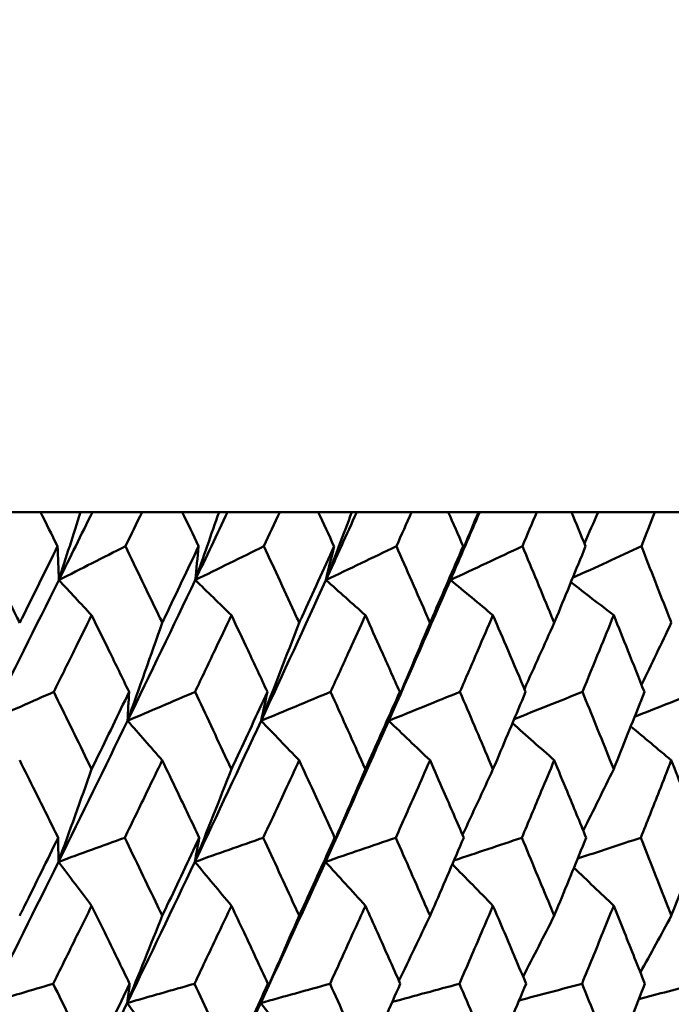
# Model space of a CAD drawing. Header units: millimetres. Extents: x 123 to 2417, y 726 to 3130.
# Tile 15 of 244: x 521.27 to 526.22, y 812.58 to 820.05. Entities that reach past the tile are written whole.
import ezdxf

# ---------------------------------------------------------------- set-up
doc = ezdxf.new("R2010")
doc.units = ezdxf.units.MM
doc.header["$LTSCALE"] = 12
doc.layers.add('Widoczne (ISO)', color=7, linetype='Continuous', lineweight=50)

msp = doc.modelspace()

# ---------------------------------------------------------------- linework, layer by layer
at = {"layer": 'Widoczne (ISO)'}
for p, q in [((521.4312, 816.3166), (521.1152, 816.3166)), ((521.4312, 816.3166), (521.7346, 816.3166)), ((521.7346, 816.3166), (521.8256, 816.3166)), ((521.8256, 816.3166), (522.2024, 816.3166)), ((522.5069, 816.3166), (522.2024, 816.3166)), ((522.5069, 816.3166), (522.7866, 816.3166)), ((522.7866, 816.3166), (522.8505, 816.3166)), ((522.8505, 816.3166), (523.2479, 816.3166)), ((523.5396, 816.3166), (523.2479, 816.3166)), ((523.5396, 816.3166), (523.7946, 816.3166)), ((523.7946, 816.3166), (523.8312, 816.3166)), ((523.8312, 816.3166), (524.2476, 816.3166)), ((524.5254, 816.3166), (524.2476, 816.3166)), ((524.5254, 816.3166), (524.7546, 816.3166)), ((524.7546, 816.3166), (524.7638, 816.3166)), ((524.7638, 816.3166), (525.1975, 816.3166)), ((525.4604, 816.3166), (525.1975, 816.3166)), ((525.4604, 816.3166), (525.6629, 816.3166)), ((525.6629, 816.3166), (526.0939, 816.3166)), ((526.3408, 816.3166), (526.0939, 816.3166))]:
    msp.add_line(p, q, dxfattribs=at)
msp.add_circle((511.6385, 776.3166), 50, dxfattribs=at)
for points, knots in [([(521.5605, 816.0573), (521.5602, 816.0578), (521.5599, 816.0584), (521.517, 816.1448), (521.4742, 816.2307), (521.4312, 816.3166)], [0.02951568, 0.02951568, 0.02951568, 0.02951568, 0.02969929, 0.02969929, 0.05939589, 0.05939589, 0.05939589, 0.05939589]), ([(522.2024, 816.3166), (522.1606, 816.2307), (522.1187, 816.1448), (522.0765, 816.0584), (522.0762, 816.0578), (522.076, 816.0573)], [0, 0, 0, 0, 0.02969567, 0.02969567, 0.02988021, 0.02988021, 0.02988021, 0.02988021]), ([(522.6313, 816.0573), (522.631, 816.0578), (522.6308, 816.0584), (522.5894, 816.1448), (522.5482, 816.2307), (522.5069, 816.3166)], [0.02951568, 0.02951568, 0.02951568, 0.02951568, 0.02969929, 0.02969929, 0.05939589, 0.05939589, 0.05939589, 0.05939589]), ([(523.2479, 816.3166), (523.2078, 816.2307), (523.1676, 816.1448), (523.1271, 816.0584), (523.1269, 816.0578), (523.1266, 816.0573)], [0, 0, 0, 0, 0.02969567, 0.02969567, 0.02988021, 0.02988021, 0.02988021, 0.02988021]), ([(523.6587, 816.0573), (523.6584, 816.0578), (523.6582, 816.0584), (523.6186, 816.1448), (523.5792, 816.2307), (523.5396, 816.3166)], [0.02951568, 0.02951568, 0.02951568, 0.02951568, 0.02969929, 0.02969929, 0.05939589, 0.05939589, 0.05939589, 0.05939589]), ([(524.2476, 816.3166), (524.2093, 816.2307), (524.171, 816.1448), (524.1324, 816.0584), (524.1322, 816.0578), (524.1319, 816.0573)], [0, 0, 0, 0, 0.02969567, 0.02969567, 0.02988021, 0.02988021, 0.02988021, 0.02988021]), ([(524.6387, 816.0573), (524.6384, 816.0578), (524.6382, 816.0584), (524.6006, 816.1448), (524.5631, 816.2307), (524.5254, 816.3166)], [0.02951568, 0.02951568, 0.02951568, 0.02951568, 0.02969929, 0.02969929, 0.05939589, 0.05939589, 0.05939589, 0.05939589]), ([(525.1975, 816.3166), (525.1613, 816.2307), (525.125, 816.1448), (525.0884, 816.0584), (525.0881, 816.0578), (525.0879, 816.0573)], [0, 0, 0, 0, 0.02969567, 0.02969567, 0.02988021, 0.02988021, 0.02988021, 0.02988021]), ([(525.5673, 816.0573), (525.5671, 816.0578), (525.5669, 816.0584), (525.5314, 816.1448), (525.4959, 816.2307), (525.4604, 816.3166)], [0.02951568, 0.02951568, 0.02951568, 0.02951568, 0.02969929, 0.02969929, 0.05939589, 0.05939589, 0.05939589, 0.05939589]), ([(526.0939, 816.3166), (526.0599, 816.2307), (526.0257, 816.1448), (525.9913, 816.0584), (525.991, 816.0578), (525.9908, 816.0573)], [0, 0, 0, 0, 0.02969567, 0.02969567, 0.02988021, 0.02988021, 0.02988021, 0.02988021]), ([(520.9841, 816.0573), (521.0729, 815.88), (521.1613, 815.7026), (521.2574, 815.509), (521.2655, 815.4926), (521.2736, 815.4763)], [0.0297954, 0.0297954, 0.0297954, 0.0297954, 0.09092493, 0.09092493, 0.09655955, 0.09655955, 0.09655955, 0.09655955]), ([(521.2736, 815.4763), (521.2817, 815.4925), (521.2897, 815.5087), (521.3857, 815.7024), (521.4732, 815.8799), (521.5605, 816.0573)], [0.0853813, 0.0853813, 0.0853813, 0.0853813, 0.09097809, 0.09097809, 0.15214536, 0.15214536, 0.15214536, 0.15214536]), ([(522.076, 816.0573), (522.1616, 815.88), (522.2468, 815.7026), (522.3394, 815.509), (522.3473, 815.4926), (522.3551, 815.4763)], [0.0297954, 0.0297954, 0.0297954, 0.0297954, 0.09092493, 0.09092493, 0.09655955, 0.09655955, 0.09655955, 0.09655955]), ([(522.3551, 815.4763), (522.3628, 815.4925), (522.3706, 815.5087), (522.463, 815.7024), (522.5473, 815.8799), (522.6313, 816.0573)], [0.0853813, 0.0853813, 0.0853813, 0.0853813, 0.09097809, 0.09097809, 0.15214536, 0.15214536, 0.15214536, 0.15214536]), ([(523.1266, 816.0573), (523.2088, 815.88), (523.2905, 815.7026), (523.3793, 815.509), (523.3868, 815.4926), (523.3942, 815.4763)], [0.0297954, 0.0297954, 0.0297954, 0.0297954, 0.09092493, 0.09092493, 0.09655955, 0.09655955, 0.09655955, 0.09655955]), ([(523.3942, 815.4763), (523.4017, 815.4925), (523.4091, 815.5087), (523.4977, 815.7024), (523.5784, 815.8799), (523.6587, 816.0573)], [0.0853813, 0.0853813, 0.0853813, 0.0853813, 0.09097809, 0.09097809, 0.15214536, 0.15214536, 0.15214536, 0.15214536]), ([(524.1319, 816.0573), (524.2103, 815.88), (524.2882, 815.7026), (524.3728, 815.509), (524.3799, 815.4926), (524.387, 815.4763)], [0.0297954, 0.0297954, 0.0297954, 0.0297954, 0.09092493, 0.09092493, 0.09655955, 0.09655955, 0.09655955, 0.09655955]), ([(524.387, 815.4763), (524.3941, 815.4925), (524.4012, 815.5087), (524.4855, 815.7024), (524.5623, 815.8799), (524.6387, 816.0573)], [0.0853813, 0.0853813, 0.0853813, 0.0853813, 0.09097809, 0.09097809, 0.15214536, 0.15214536, 0.15214536, 0.15214536]), ([(525.0879, 816.0573), (525.1622, 815.88), (525.236, 815.7026), (525.316, 815.509), (525.3227, 815.4926), (525.3295, 815.4763)], [0.0297954, 0.0297954, 0.0297954, 0.0297954, 0.09092493, 0.09092493, 0.09655955, 0.09655955, 0.09655955, 0.09655955]), ([(525.3295, 815.4763), (525.3362, 815.4925), (525.3429, 815.5087), (525.4227, 815.7024), (525.4953, 815.8799), (525.5673, 816.0573)], [0.0853813, 0.0853813, 0.0853813, 0.0853813, 0.09097809, 0.09097809, 0.15214536, 0.15214536, 0.15214536, 0.15214536]), ([(525.9908, 816.0573), (526.0607, 815.88), (526.1301, 815.7026), (526.2052, 815.509), (526.2116, 815.4926), (526.2179, 815.4763)], [0.0297954, 0.0297954, 0.0297954, 0.0297954, 0.09092493, 0.09092493, 0.09655955, 0.09655955, 0.09655955, 0.09655955]), ([(521.8194, 815.534), (521.7756, 815.4451), (521.7318, 815.3562), (521.6361, 815.1624), (521.5841, 815.0575), (521.5321, 814.9526)], [0.03078053, 0.03078053, 0.03078053, 0.03078053, 0.06149921, 0.06149921, 0.09773041, 0.09773041, 0.09773041, 0.09773041]), ([(522.1038, 814.9526), (522.0528, 815.0575), (522.0016, 815.1624), (521.9068, 815.3561), (521.8631, 815.445), (521.8194, 815.534)], [0.02528165, 0.02528165, 0.02528165, 0.02528165, 0.06150593, 0.06150593, 0.09223152, 0.09223152, 0.09223152, 0.09223152]), ([(522.8802, 815.534), (522.8382, 815.4451), (522.796, 815.3562), (522.704, 815.1624), (522.654, 815.0575), (522.604, 814.9526)], [0.03078053, 0.03078053, 0.03078053, 0.03078053, 0.06149921, 0.06149921, 0.09773041, 0.09773041, 0.09773041, 0.09773041]), ([(523.1533, 814.9526), (523.1044, 815.0575), (523.0553, 815.1624), (522.9642, 815.3561), (522.9222, 815.445), (522.8802, 815.534)], [0.02528165, 0.02528165, 0.02528165, 0.02528165, 0.06150593, 0.06150593, 0.09223152, 0.09223152, 0.09223152, 0.09223152]), ([(523.8967, 815.534), (523.8565, 815.4451), (523.8162, 815.3562), (523.7283, 815.1624), (523.6805, 815.0575), (523.6326, 814.9526)], [0.03078053, 0.03078053, 0.03078053, 0.03078053, 0.06149921, 0.06149921, 0.09773041, 0.09773041, 0.09773041, 0.09773041]), ([(524.1574, 814.9526), (524.1107, 815.0575), (524.0638, 815.1624), (523.9769, 815.3561), (523.9368, 815.445), (523.8967, 815.534)], [0.02528165, 0.02528165, 0.02528165, 0.02528165, 0.06150593, 0.06150593, 0.09223152, 0.09223152, 0.09223152, 0.09223152]), ([(524.8648, 815.534), (524.8266, 815.4451), (524.7884, 815.3562), (524.7048, 815.1624), (524.6594, 815.0575), (524.6138, 814.9526)], [0.03078053, 0.03078053, 0.03078053, 0.03078053, 0.06149921, 0.06149921, 0.09773041, 0.09773041, 0.09773041, 0.09773041]), ([(525.1121, 814.9526), (525.0678, 815.0575), (525.0234, 815.1624), (524.9409, 815.3561), (524.9029, 815.445), (524.8648, 815.534)], [0.02528165, 0.02528165, 0.02528165, 0.02528165, 0.06150593, 0.06150593, 0.09223152, 0.09223152, 0.09223152, 0.09223152]), ([(525.7807, 815.534), (525.7447, 815.4451), (525.7087, 815.3562), (525.6298, 815.1624), (525.5869, 815.0575), (525.5439, 814.9526)], [0.03078053, 0.03078053, 0.03078053, 0.03078053, 0.06149921, 0.06149921, 0.09773041, 0.09773041, 0.09773041, 0.09773041]), ([(526.0136, 814.9526), (525.9719, 815.0575), (525.9301, 815.1624), (525.8524, 815.3561), (525.8166, 815.445), (525.7807, 815.534)], [0.02528165, 0.02528165, 0.02528165, 0.02528165, 0.06150593, 0.06150593, 0.09223152, 0.09223152, 0.09223152, 0.09223152]), ([(521.5321, 814.9526), (521.6164, 814.7811), (521.7003, 814.6096), (521.7957, 814.4138), (521.8076, 814.3895), (521.8194, 814.3653)], [0.02983351, 0.02983351, 0.02983351, 0.02983351, 0.0889495, 0.0889495, 0.09731113, 0.09731113, 0.09731113, 0.09731113]), ([(521.8194, 814.3653), (521.8311, 814.3894), (521.8429, 814.4136), (521.9381, 814.6094), (522.0211, 814.781), (522.1038, 814.9526)], [0.0806421, 0.0806421, 0.0806421, 0.0806421, 0.08897282, 0.08897282, 0.14811965, 0.14811965, 0.14811965, 0.14811965]), ([(522.604, 814.9526), (522.6851, 814.7811), (522.7658, 814.6096), (522.8575, 814.4138), (522.8689, 814.3895), (522.8802, 814.3653)], [0.02983351, 0.02983351, 0.02983351, 0.02983351, 0.0889495, 0.0889495, 0.09731113, 0.09731113, 0.09731113, 0.09731113]), ([(522.8802, 814.3653), (522.8915, 814.3894), (522.9028, 814.4136), (522.9942, 814.6094), (523.074, 814.781), (523.1533, 814.9526)], [0.0806421, 0.0806421, 0.0806421, 0.0806421, 0.08897282, 0.08897282, 0.14811965, 0.14811965, 0.14811965, 0.14811965]), ([(523.6326, 814.9526), (523.7102, 814.7811), (523.7874, 814.6096), (523.875, 814.4138), (523.8858, 814.3895), (523.8967, 814.3653)], [0.02983351, 0.02983351, 0.02983351, 0.02983351, 0.0889495, 0.0889495, 0.09731113, 0.09731113, 0.09731113, 0.09731113]), ([(523.8967, 814.3653), (523.9075, 814.3894), (523.9183, 814.4136), (524.0056, 814.6094), (524.0817, 814.781), (524.1574, 814.9526)], [0.0806421, 0.0806421, 0.0806421, 0.0806421, 0.08897282, 0.08897282, 0.14811965, 0.14811965, 0.14811965, 0.14811965]), ([(524.6138, 814.9526), (524.6876, 814.7811), (524.761, 814.6096), (524.8442, 814.4138), (524.8545, 814.3895), (524.8648, 814.3653)], [0.02983351, 0.02983351, 0.02983351, 0.02983351, 0.0889495, 0.0889495, 0.09731113, 0.09731113, 0.09731113, 0.09731113]), ([(524.8648, 814.3653), (524.875, 814.3894), (524.8853, 814.4136), (524.9682, 814.6094), (525.0403, 814.781), (525.1121, 814.9526)], [0.0806421, 0.0806421, 0.0806421, 0.0806421, 0.08897282, 0.08897282, 0.14811965, 0.14811965, 0.14811965, 0.14811965]), ([(525.5439, 814.9526), (525.6136, 814.7811), (525.6828, 814.6096), (525.7613, 814.4138), (525.771, 814.3895), (525.7807, 814.3653)], [0.02983351, 0.02983351, 0.02983351, 0.02983351, 0.0889495, 0.0889495, 0.09731113, 0.09731113, 0.09731113, 0.09731113]), ([(525.7807, 814.3653), (525.7903, 814.3894), (525.8, 814.4136), (525.8781, 814.6094), (525.9461, 814.781), (526.0136, 814.9526)], [0.0806421, 0.0806421, 0.0806421, 0.0806421, 0.08897282, 0.08897282, 0.14811965, 0.14811965, 0.14811965, 0.14811965]), ([(521.5657, 813.8461), (521.5076, 813.9635), (521.4494, 814.0808), (521.352, 814.2766), (521.3128, 814.3551), (521.2736, 814.4336)], [0.02104899, 0.02104899, 0.02104899, 0.02104899, 0.0615671, 0.0615671, 0.08866561, 0.08866561, 0.08866561, 0.08866561]), ([(522.3551, 814.4336), (522.3173, 814.3551), (522.2794, 814.2767), (522.1848, 814.0809), (522.1279, 813.9635), (522.0709, 813.8461)], [0.03448054, 0.03448054, 0.03448054, 0.03448054, 0.06157222, 0.06157222, 0.10209717, 0.10209717, 0.10209717, 0.10209717]), ([(522.6363, 813.8461), (522.5804, 813.9635), (522.5244, 814.0808), (522.4305, 814.2766), (522.3929, 814.3551), (522.3551, 814.4336)], [0.02104899, 0.02104899, 0.02104899, 0.02104899, 0.0615671, 0.0615671, 0.08866561, 0.08866561, 0.08866561, 0.08866561]), ([(523.3942, 814.4336), (523.358, 814.3551), (523.3218, 814.2767), (523.231, 814.0809), (523.1765, 813.9635), (523.1217, 813.8461)], [0.03448054, 0.03448054, 0.03448054, 0.03448054, 0.06157222, 0.06157222, 0.10209717, 0.10209717, 0.10209717, 0.10209717]), ([(523.6635, 813.8461), (523.61, 813.9635), (523.5564, 814.0808), (523.4666, 814.2766), (523.4304, 814.3551), (523.3942, 814.4336)], [0.02104899, 0.02104899, 0.02104899, 0.02104899, 0.0615671, 0.0615671, 0.08866561, 0.08866561, 0.08866561, 0.08866561]), ([(524.387, 814.4336), (524.3525, 814.3551), (524.318, 814.2767), (524.2315, 814.0809), (524.1795, 813.9635), (524.1272, 813.8461)], [0.03448054, 0.03448054, 0.03448054, 0.03448054, 0.06157222, 0.06157222, 0.10209717, 0.10209717, 0.10209717, 0.10209717]), ([(524.6432, 813.8461), (524.5924, 813.9635), (524.5414, 814.0808), (524.4559, 814.2766), (524.4215, 814.3551), (524.387, 814.4336)], [0.02104899, 0.02104899, 0.02104899, 0.02104899, 0.0615671, 0.0615671, 0.08866561, 0.08866561, 0.08866561, 0.08866561]), ([(525.3295, 814.4336), (525.2969, 814.3551), (525.2642, 814.2767), (525.1823, 814.0809), (525.133, 813.9635), (525.0835, 813.8461)], [0.03448054, 0.03448054, 0.03448054, 0.03448054, 0.06157222, 0.06157222, 0.10209717, 0.10209717, 0.10209717, 0.10209717]), ([(525.5716, 813.8461), (525.5237, 813.9635), (525.4755, 814.0808), (525.3946, 814.2766), (525.3621, 814.3551), (525.3295, 814.4336)], [0.02104899, 0.02104899, 0.02104899, 0.02104899, 0.0615671, 0.0615671, 0.08866561, 0.08866561, 0.08866561, 0.08866561]), ([(526.2179, 814.4336), (526.1873, 814.3551), (526.1566, 814.2767), (526.0796, 814.0809), (526.0332, 813.9635), (525.9867, 813.8461)], [0.03448054, 0.03448054, 0.03448054, 0.03448054, 0.06157222, 0.06157222, 0.10209717, 0.10209717, 0.10209717, 0.10209717]), ([(526.4451, 813.8461), (526.4001, 813.9635), (526.3549, 814.0808), (526.2791, 814.2766), (526.2485, 814.3551), (526.2179, 814.4336)], [0.02104899, 0.02104899, 0.02104899, 0.02104899, 0.0615671, 0.0615671, 0.08866561, 0.08866561, 0.08866561, 0.08866561]), ([(521.2736, 813.2538), (521.2861, 813.279), (521.2985, 813.3042), (521.3962, 813.5016), (521.4811, 813.6739), (521.5657, 813.8461)], [0.07597559, 0.07597559, 0.07597559, 0.07597559, 0.08464777, 0.08464777, 0.14401425, 0.14401425, 0.14401425, 0.14401425]), ([(522.0709, 813.8461), (522.1539, 813.6739), (522.2366, 813.5017), (522.331, 813.3043), (522.343, 813.2791), (522.3551, 813.2538)], [0.02530969, 0.02530969, 0.02530969, 0.02530969, 0.08465152, 0.08465152, 0.09334823, 0.09334823, 0.09334823, 0.09334823]), ([(522.3551, 813.2538), (522.3671, 813.279), (522.3791, 813.3042), (522.4732, 813.5016), (522.5549, 813.6739), (522.6363, 813.8461)], [0.07597559, 0.07597559, 0.07597559, 0.07597559, 0.08464777, 0.08464777, 0.14401425, 0.14401425, 0.14401425, 0.14401425]), ([(523.1217, 813.8461), (523.2014, 813.6739), (523.2807, 813.5017), (523.3711, 813.3043), (523.3827, 813.2791), (523.3942, 813.2538)], [0.02530969, 0.02530969, 0.02530969, 0.02530969, 0.08465152, 0.08465152, 0.09334823, 0.09334823, 0.09334823, 0.09334823]), ([(523.3942, 813.2538), (523.4057, 813.279), (523.4173, 813.3042), (523.5074, 813.5016), (523.5857, 813.6739), (523.6635, 813.8461)], [0.07597559, 0.07597559, 0.07597559, 0.07597559, 0.08464777, 0.08464777, 0.14401425, 0.14401425, 0.14401425, 0.14401425]), ([(524.1272, 813.8461), (524.2033, 813.6739), (524.2789, 813.5017), (524.365, 813.3043), (524.376, 813.2791), (524.387, 813.2538)], [0.02530969, 0.02530969, 0.02530969, 0.02530969, 0.08465152, 0.08465152, 0.09334823, 0.09334823, 0.09334823, 0.09334823]), ([(524.387, 813.2538), (524.398, 813.279), (524.4089, 813.3042), (524.4948, 813.5016), (524.5692, 813.6739), (524.6432, 813.8461)], [0.07597559, 0.07597559, 0.07597559, 0.07597559, 0.08464777, 0.08464777, 0.14401425, 0.14401425, 0.14401425, 0.14401425]), ([(525.0835, 813.8461), (525.1555, 813.6739), (525.2271, 813.5017), (525.3087, 813.3043), (525.3191, 813.2791), (525.3295, 813.2538)], [0.02530969, 0.02530969, 0.02530969, 0.02530969, 0.08465152, 0.08465152, 0.09334823, 0.09334823, 0.09334823, 0.09334823]), ([(525.3295, 813.2538), (525.3398, 813.279), (525.3502, 813.3042), (525.4314, 813.5016), (525.5018, 813.6739), (525.5716, 813.8461)], [0.07597559, 0.07597559, 0.07597559, 0.07597559, 0.08464777, 0.08464777, 0.14401425, 0.14401425, 0.14401425, 0.14401425]), ([(525.9867, 813.8461), (526.0545, 813.6739), (526.1218, 813.5017), (526.1984, 813.3043), (526.2081, 813.2791), (526.2179, 813.2538)], [0.02530969, 0.02530969, 0.02530969, 0.02530969, 0.08465152, 0.08465152, 0.09334823, 0.09334823, 0.09334823, 0.09334823]), ([(526.2179, 813.2538), (526.2276, 813.279), (526.2374, 813.3042), (526.3136, 813.5016), (526.3796, 813.6739), (526.4451, 813.8461)], [0.07597559, 0.07597559, 0.07597559, 0.07597559, 0.08464777, 0.08464777, 0.14401425, 0.14401425, 0.14401425, 0.14401425]), ([(521.8194, 813.3308), (521.7862, 813.2632), (521.753, 813.1955), (521.656, 812.9981), (521.592, 812.8684), (521.5278, 812.7387)], [0.03825175, 0.03825175, 0.03825175, 0.03825175, 0.06160817, 0.06160817, 0.10638617, 0.10638617, 0.10638617, 0.10638617]), ([(522.108, 812.7387), (522.0451, 812.8684), (521.982, 812.9981), (521.8856, 813.1955), (521.8525, 813.2632), (521.8194, 813.3308)], [0.01681985, 0.01681985, 0.01681985, 0.01681985, 0.06159108, 0.06159108, 0.08495433, 0.08495433, 0.08495433, 0.08495433]), ([(522.8802, 813.3308), (522.8483, 813.2632), (522.8164, 813.1955), (522.7231, 812.9981), (522.6616, 812.8684), (522.5999, 812.7387)], [0.03825175, 0.03825175, 0.03825175, 0.03825175, 0.06160817, 0.06160817, 0.10638617, 0.10638617, 0.10638617, 0.10638617]), ([(523.1573, 812.7387), (523.097, 812.8684), (523.0364, 812.9981), (522.9439, 813.1955), (522.9121, 813.2632), (522.8802, 813.3308)], [0.01681985, 0.01681985, 0.01681985, 0.01681985, 0.06159108, 0.06159108, 0.08495433, 0.08495433, 0.08495433, 0.08495433]), ([(523.8967, 813.3308), (523.8662, 813.2632), (523.8357, 813.1955), (523.7466, 812.9981), (523.6877, 812.8684), (523.6286, 812.7387)], [0.03825175, 0.03825175, 0.03825175, 0.03825175, 0.06160817, 0.06160817, 0.10638617, 0.10638617, 0.10638617, 0.10638617]), ([(524.1612, 812.7387), (524.1037, 812.8684), (524.0459, 812.9981), (523.9575, 813.1955), (523.9271, 813.2632), (523.8967, 813.3308)], [0.01681985, 0.01681985, 0.01681985, 0.01681985, 0.06159108, 0.06159108, 0.08495433, 0.08495433, 0.08495433, 0.08495433]), ([(524.8648, 813.3308), (524.8359, 813.2632), (524.8069, 813.1955), (524.7222, 812.9981), (524.6663, 812.8684), (524.6101, 812.7387)], [0.03825175, 0.03825175, 0.03825175, 0.03825175, 0.06160817, 0.06160817, 0.10638617, 0.10638617, 0.10638617, 0.10638617]), ([(525.1157, 812.7387), (525.0612, 812.8684), (525.0063, 812.9981), (524.9225, 813.1955), (524.8937, 813.2632), (524.8648, 813.3308)], [0.01681985, 0.01681985, 0.01681985, 0.01681985, 0.06159108, 0.06159108, 0.08495433, 0.08495433, 0.08495433, 0.08495433]), ([(525.7807, 813.3308), (525.7534, 813.2632), (525.7261, 813.1955), (525.6462, 812.9981), (525.5934, 812.8684), (525.5404, 812.7387)], [0.03825175, 0.03825175, 0.03825175, 0.03825175, 0.06160817, 0.06160817, 0.10638617, 0.10638617, 0.10638617, 0.10638617]), ([(526.017, 812.7387), (525.9657, 812.8684), (525.9141, 812.9981), (525.8351, 813.1955), (525.8079, 813.2632), (525.7807, 813.3308)], [0.01681985, 0.01681985, 0.01681985, 0.01681985, 0.06159108, 0.06159108, 0.08495433, 0.08495433, 0.08495433, 0.08495433]), ([(521.5278, 812.7387), (521.6129, 812.5657), (521.6976, 812.3926), (521.7944, 812.194), (521.8069, 812.1685), (521.8194, 812.1429)], [0.02053386, 0.02053386, 0.02053386, 0.02053386, 0.08016461, 0.08016461, 0.08898694, 0.08898694, 0.08898694, 0.08898694]), ([(521.8194, 812.1429), (521.8318, 812.1684), (521.8442, 812.1939), (521.9408, 812.3925), (522.0246, 812.5656), (522.108, 812.7387)], [0.07138254, 0.07138254, 0.07138254, 0.07138254, 0.08018544, 0.08018544, 0.13983561, 0.13983561, 0.13983561, 0.13983561]), ([(522.5999, 812.7387), (522.6817, 812.5657), (522.7632, 812.3926), (522.8562, 812.194), (522.8682, 812.1685), (522.8802, 812.1429)], [0.02053386, 0.02053386, 0.02053386, 0.02053386, 0.08016461, 0.08016461, 0.08898694, 0.08898694, 0.08898694, 0.08898694]), ([(522.8802, 812.1429), (522.8922, 812.1684), (522.9041, 812.1939), (522.9969, 812.3925), (523.0773, 812.5656), (523.1573, 812.7387)], [0.07138254, 0.07138254, 0.07138254, 0.07138254, 0.08018544, 0.08018544, 0.13983561, 0.13983561, 0.13983561, 0.13983561]), ([(523.6286, 812.7387), (523.707, 812.5657), (523.7849, 812.3926), (523.8738, 812.194), (523.8852, 812.1685), (523.8967, 812.1429)], [0.02053386, 0.02053386, 0.02053386, 0.02053386, 0.08016461, 0.08016461, 0.08898694, 0.08898694, 0.08898694, 0.08898694]), ([(523.8967, 812.1429), (523.9081, 812.1684), (523.9195, 812.1939), (524.0081, 812.3925), (524.0849, 812.5656), (524.1612, 812.7387)], [0.07138254, 0.07138254, 0.07138254, 0.07138254, 0.08018544, 0.08018544, 0.13983561, 0.13983561, 0.13983561, 0.13983561]), ([(524.6101, 812.7387), (524.6846, 812.5657), (524.7586, 812.3926), (524.843, 812.194), (524.8539, 812.1685), (524.8648, 812.1429)], [0.02053386, 0.02053386, 0.02053386, 0.02053386, 0.08016461, 0.08016461, 0.08898694, 0.08898694, 0.08898694, 0.08898694]), ([(524.8648, 812.1429), (524.8756, 812.1684), (524.8864, 812.1939), (524.9706, 812.3925), (525.0434, 812.5656), (525.1157, 812.7387)], [0.07138254, 0.07138254, 0.07138254, 0.07138254, 0.08018544, 0.08018544, 0.13983561, 0.13983561, 0.13983561, 0.13983561]), ([(525.5404, 812.7387), (525.6107, 812.5657), (525.6806, 812.3926), (525.7602, 812.194), (525.7704, 812.1685), (525.7807, 812.1429)], [0.02053386, 0.02053386, 0.02053386, 0.02053386, 0.08016461, 0.08016461, 0.08898694, 0.08898694, 0.08898694, 0.08898694]), ([(525.7807, 812.1429), (525.7909, 812.1684), (525.8011, 812.1939), (525.8804, 812.3925), (525.9489, 812.5656), (526.017, 812.7387)], [0.07138254, 0.07138254, 0.07138254, 0.07138254, 0.08018544, 0.08018544, 0.13983561, 0.13983561, 0.13983561, 0.13983561]), ([(521.5659, 811.5216), (521.6967, 811.7867), (521.8265, 812.0516), (522.0001, 812.4085), (522.0447, 812.5005), (522.0892, 812.5925)], [0.3692784, 0.3692784, 0.3692784, 0.3692784, 0.4608442, 0.4608442, 0.492629, 0.492629, 0.492629, 0.492629]), ([(522.6004, 811.5216), (522.726, 811.7867), (522.8506, 812.0516), (523.0171, 812.4085), (523.0599, 812.5005), (523.1026, 812.5925)], [0.3692784, 0.3692784, 0.3692784, 0.3692784, 0.4608442, 0.4608442, 0.492629, 0.492629, 0.492629, 0.492629])]:
    msp.add_open_spline(points, degree=3, knots=knots, dxfattribs=at)
for points in [[(521.5708, 815.8011), (521.6561, 815.973), (521.741, 816.1448), (521.8256, 816.3166)], [(521.7346, 816.3166), (521.6802, 816.1445), (521.6256, 815.9727), (521.5708, 815.8011)], [(522.7866, 816.3166), (522.7266, 816.1445), (522.6663, 815.9727), (522.6058, 815.8011)], [(522.6058, 815.8011), (522.6877, 815.973), (522.7693, 816.1448), (522.8505, 816.3166)], [(523.7946, 816.3166), (523.7292, 816.1445), (523.6634, 815.9727), (523.5974, 815.8011)], [(523.5974, 815.8011), (523.6758, 815.973), (523.7537, 816.1448), (523.8312, 816.3166)], [(524.7546, 816.3166), (524.684, 816.1445), (524.6131, 815.9727), (524.5419, 815.8011)], [(524.5419, 815.8011), (524.6163, 815.973), (524.6903, 816.1448), (524.7638, 816.3166)], [(525.6629, 816.3166), (525.6281, 816.2373), (525.5933, 816.1582), (525.5584, 816.079)], [(521.5708, 815.8011), (521.5675, 815.8865), (521.564, 815.9719), (521.5605, 816.0573)], [(521.5708, 815.8011), (521.7392, 815.8865), (521.9076, 815.9719), (522.076, 816.0573)], [(522.6058, 815.8011), (522.6144, 815.8865), (522.6229, 815.9719), (522.6313, 816.0573)], [(522.6058, 815.8011), (522.7793, 815.8865), (522.953, 815.9719), (523.1266, 816.0573)], [(523.5974, 815.8011), (523.6179, 815.8865), (523.6384, 815.9719), (523.6587, 816.0573)], [(523.5974, 815.8011), (523.7756, 815.8865), (523.9537, 815.9719), (524.1319, 816.0573)], [(524.5419, 815.8011), (524.5742, 815.8865), (524.6065, 815.9719), (524.6387, 816.0573)], [(524.5419, 815.8011), (524.7239, 815.8865), (524.9059, 815.9719), (525.0879, 816.0573)], [(525.4693, 815.8168), (525.6431, 815.8969), (525.817, 815.9771), (525.9908, 816.0573)], [(521.0369, 814.7331), (521.2163, 815.0892), (521.3943, 815.4453), (521.5708, 815.8011)], [(521.8194, 815.534), (521.7365, 815.6231), (521.6537, 815.7122), (521.5708, 815.8011)], [(522.0918, 814.7331), (522.2647, 815.0892), (522.436, 815.4453), (522.6058, 815.8011)], [(522.8802, 815.534), (522.7888, 815.6231), (522.6973, 815.7122), (522.6058, 815.8011)], [(523.1054, 814.7331), (523.2712, 815.0892), (523.4352, 815.4453), (523.5974, 815.8011)], [(523.8967, 815.534), (523.797, 815.6231), (523.6972, 815.7122), (523.5974, 815.8011)], [(524.0738, 814.7331), (524.2317, 815.0892), (524.3878, 815.4453), (524.5419, 815.8011)], [(524.8648, 815.534), (524.7572, 815.6231), (524.6495, 815.7122), (524.5419, 815.8011)], [(525.7807, 815.534), (525.6726, 815.6177), (525.5645, 815.7014), (525.4563, 815.785)], [(522.3551, 815.4763), (522.2678, 815.2279), (522.1801, 814.9801), (522.0918, 814.7331)], [(523.3942, 815.4763), (523.2985, 815.2279), (523.2023, 814.9801), (523.1054, 814.7331)], [(524.387, 815.4763), (524.2832, 815.2279), (524.1788, 814.9801), (524.0738, 814.7331)], [(525.3295, 815.4763), (525.2543, 815.3087), (525.1787, 815.1413), (525.1029, 814.9743)], [(526.2179, 815.4763), (526.143, 815.3194), (526.0677, 815.1628), (525.9922, 815.0064)], [(521.0369, 814.7331), (521.2019, 814.8062), (521.367, 814.8794), (521.5321, 814.9526)], [(522.0918, 814.7331), (522.0959, 814.8062), (522.0999, 814.8794), (522.1038, 814.9526)], [(522.0918, 814.7331), (522.2625, 814.8062), (522.4332, 814.8794), (522.604, 814.9526)], [(523.1054, 814.7331), (523.1215, 814.8062), (523.1374, 814.8794), (523.1533, 814.9526)], [(523.1054, 814.7331), (523.2811, 814.8062), (523.4568, 814.8794), (523.6326, 814.9526)], [(524.0738, 814.7331), (524.1017, 814.8062), (524.1296, 814.8794), (524.1574, 814.9526)], [(524.0738, 814.7331), (524.2538, 814.8062), (524.4338, 814.8794), (524.6138, 814.9526)], [(525.0255, 814.746), (525.1983, 814.8148), (525.3711, 814.8837), (525.5439, 814.9526)], [(525.9393, 814.7643), (526.0992, 814.8271), (526.2591, 814.8899), (526.4191, 814.9526)], [(521.5679, 813.6632), (521.744, 814.0199), (521.9187, 814.3765), (522.0918, 814.7331)], [(522.3551, 814.4336), (522.2673, 814.5335), (522.1796, 814.6334), (522.0918, 814.7331)], [(522.6025, 813.6632), (522.7719, 814.0199), (522.9395, 814.3765), (523.1054, 814.7331)], [(523.3942, 814.4336), (523.298, 814.5335), (523.2017, 814.6334), (523.1054, 814.7331)], [(523.5939, 813.6632), (523.7557, 814.0199), (523.9157, 814.3765), (524.0738, 814.7331)], [(524.387, 814.4336), (524.2827, 814.5335), (524.1783, 814.6334), (524.0738, 814.7331)], [(525.3295, 814.4336), (525.2239, 814.5277), (525.1184, 814.6217), (525.0127, 814.7156)], [(526.2179, 814.4336), (526.1154, 814.5194), (526.0128, 814.6052), (525.9103, 814.6909)], [(521.8194, 814.3653), (521.736, 814.1307), (521.6522, 813.8966), (521.5679, 813.6632)], [(522.8802, 814.3653), (522.7881, 814.1307), (522.6956, 813.8966), (522.6025, 813.6632)], [(523.8967, 814.3653), (523.7963, 814.1307), (523.6953, 813.8966), (523.5939, 813.6632)], [(524.8648, 814.3653), (524.7881, 814.1992), (524.7111, 814.0333), (524.6338, 813.8678)], [(525.7807, 814.3653), (525.7039, 814.2098), (525.6269, 814.0547), (525.5497, 813.8998)], [(521.5679, 813.6632), (521.5672, 813.7242), (521.5665, 813.7852), (521.5657, 813.8461)], [(521.5679, 813.6632), (521.7355, 813.7242), (521.9032, 813.7852), (522.0709, 813.8461)], [(522.6025, 813.6632), (522.6138, 813.7242), (522.6251, 813.7852), (522.6363, 813.8461)], [(522.6025, 813.6632), (522.7756, 813.7242), (522.9486, 813.7852), (523.1217, 813.8461)], [(523.5939, 813.6632), (523.6171, 813.7242), (523.6403, 813.7852), (523.6635, 813.8461)], [(523.5939, 813.6632), (523.7717, 813.7242), (523.9494, 813.7852), (524.1272, 813.8461)], [(524.569, 813.6736), (524.7405, 813.7311), (524.912, 813.7886), (525.0835, 813.8461)], [(525.5075, 813.6883), (525.6672, 813.7409), (525.8269, 813.7935), (525.9867, 813.8461)], [(521.0346, 812.5925), (521.2138, 812.9493), (521.3916, 813.3063), (521.5679, 813.6632)], [(521.8194, 813.3308), (521.7356, 813.4418), (521.6518, 813.5526), (521.5679, 813.6632)], [(522.0892, 812.5925), (522.2619, 812.9493), (522.4331, 813.3063), (522.6025, 813.6632)], [(522.8802, 813.3308), (522.7877, 813.4418), (522.6951, 813.5526), (522.6025, 813.6632)], [(523.1026, 812.5925), (523.2682, 812.9493), (523.4319, 813.3063), (523.5939, 813.6632)], [(523.8967, 813.3308), (523.7958, 813.4418), (523.6949, 813.5526), (523.5939, 813.6632)], [(524.8648, 813.3308), (524.7621, 813.4356), (524.6593, 813.5402), (524.5564, 813.6446)], [(525.7807, 813.3308), (525.6801, 813.4267), (525.5795, 813.5225), (525.4789, 813.6181)], [(522.3551, 813.2538), (522.2669, 813.0328), (522.1782, 812.8124), (522.0892, 812.5925)], [(523.3942, 813.2538), (523.2975, 813.0328), (523.2003, 812.8124), (523.1026, 812.5925)], [(524.387, 813.2538), (524.3088, 813.0891), (524.2303, 812.9246), (524.1515, 812.7605)], [(525.3295, 813.2538), (525.2509, 813.0998), (525.1721, 812.946), (525.0931, 812.7925)], [(526.2179, 813.2538), (526.1399, 813.1102), (526.0617, 812.9669), (525.9833, 812.8237)], [(521.0346, 812.5925), (521.199, 812.6412), (521.3634, 812.6899), (521.5278, 812.7387)], [(522.0892, 812.5925), (522.0955, 812.6412), (522.1018, 812.6899), (522.108, 812.7387)], [(522.0892, 812.5925), (522.2594, 812.6412), (522.4296, 812.6899), (522.5999, 812.7387)], [(523.1026, 812.5925), (523.1209, 812.6412), (523.1391, 812.6899), (523.1573, 812.7387)], [(523.1026, 812.5925), (523.2779, 812.6412), (523.4533, 812.6899), (523.6286, 812.7387)], [(524.1002, 812.6005), (524.2701, 812.6465), (524.4401, 812.6926), (524.6101, 812.7387)], [(525.0626, 812.6118), (525.2218, 812.6541), (525.3811, 812.6964), (525.5404, 812.7387)], [(525.9712, 812.6225), (526.1194, 812.6612), (526.2676, 812.7), (526.4158, 812.7387)], [(522.3551, 812.2267), (522.2665, 812.3488), (522.1779, 812.4707), (522.0892, 812.5925)], [(523.3942, 812.2267), (523.2971, 812.3488), (523.1999, 812.4707), (523.1026, 812.5925)]]:
    msp.add_open_spline(points, degree=3, dxfattribs=at)

doc.saveas('drawing.dxf')
